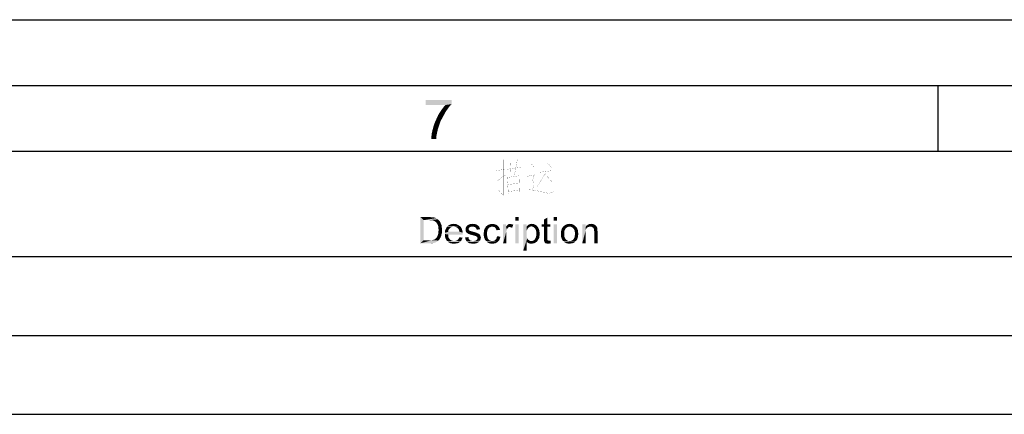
# Paper-space layout '61767N-2-A-2_1_2' of a CAD drawing. Header units: millimetres. Extents: x 0 to 594, y 1 to 420.
# Tile 82 of 83: x 444 to 519, y 390 to 420. Entities that reach past the tile are written whole.
import ezdxf

# ---------------------------------------------------------------- set-up
doc = ezdxf.new("R2010")
doc.units = ezdxf.units.MM
doc.header["$LTSCALE"] = 32.67
doc.layers.add('61767N-2-A-2_DXF_FORMAT', color=7, linetype='CONTINUOUS')

psp = doc.layouts.new('61767N-2-A-2_1_2')

# ---------------------------------------------------------------- linework, layer by layer
at = {"layer": '61767N-2-A-2_DXF_FORMAT', "color": 2, "linetype": 'Continuous'}
for p, q in [((0, 420), (594, 420)), ((20, 415), (589, 415)), ((514.125, 410.0437), (514.125, 415)), ((409.0001, 410), (584.0001, 410)), ((409.0001, 402), (584.0001, 402)), ((409.0001, 396), (584.0001, 396)), ((409.0001, 390), (584.0001, 390))]:
    psp.add_line(p, q, dxfattribs=at)
at = {"layer": '61767N-2-A-2_DXF_FORMAT', "color": 7, "linetype": 'Continuous'}
psp.add_line((25, 410), (584, 410), dxfattribs=at)
at = {"layer": '61767N-2-A-2_DXF_FORMAT', "color": 2, "linetype": 'Continuous', "const_width": 0.01}
for points in [[(481.043, 409.3549), (481.043, 406.6452), (480.7001, 407.0323)], [(481.3287, 408.629), (482.4144, 408.7742)], [(481.6144, 408.242), (481.5573, 409.3065)], [(482.1287, 409.4032), (481.9001, 408.1936)], [(483.1573, 409.0645), (483.443, 408.7258)], [(484.243, 409.2581), (484.243, 407.129)], [(484.4144, 409.1129), (484.7001, 408.7742)], [(481.2144, 408.629), (480.5287, 408.5323)], [(480.5287, 407.7097), (481.2144, 408.1936)], [(481.3287, 408.1452), (481.443, 406.7419)], [(482.3001, 408.1452), (481.3287, 408)], [(481.843, 408.0484), (481.843, 406.9839)], [(482.243, 406.6936), (482.3001, 408.1936)], [(482.8715, 408.0968), (483.443, 408.1936)], [(483.443, 408.2904), (483.2715, 407.8065), (483.3858, 407.5645), (483.3858, 407.4678), (483.2715, 407.0807)], [(484.243, 408.2904), (483.6144, 407.3226)], [(483.7287, 408.3871), (484.8144, 408.5323)], [(484.243, 408.242), (484.8144, 407.6129)], [(481.3858, 407.4678), (482.243, 407.5645)], [(481.443, 406.9355), (482.243, 407.0323)], [(482.8715, 407.0807), (483.443, 407.0323), (484.5287, 406.7903)], [(484.5287, 406.7903), (484.9287, 406.9355)]]:
    psp.add_lwpolyline(points, dxfattribs=at)
at = {"layer": '61767N-2-A-2_DXF_FORMAT', "color": 2, "linetype": 'Continuous'}
for points in [[(477.1166, 413.8913), (477.1166, 413.5802), (475.1611, 413.5135)], [(477.1166, 413.8913), (475.1611, 413.5135), (475.1611, 413.8913)], [(476.65, 413.5135), (475.1611, 413.5135), (477.1166, 413.5802)], [(476.8277, 413.2246), (476.3611, 413.158), (476.4944, 413.3357)], [(476.3611, 413.158), (476.8277, 413.2246), (476.6722, 413.0024)], [(476.9611, 413.4024), (476.4944, 413.3357), (476.65, 413.5135)], [(476.4944, 413.3357), (476.9611, 413.4024), (476.8277, 413.2246)], [(476.65, 413.5135), (477.1166, 413.5802), (476.9611, 413.4024)], [(476.2722, 412.2691), (475.8722, 412.2468), (475.9833, 412.4913)], [(476.4055, 412.5135), (475.9833, 412.4913), (476.0944, 412.7357)], [(475.9833, 412.4913), (476.4055, 412.5135), (476.2722, 412.2691)], [(476.5388, 412.758), (476.0944, 412.7357), (476.2277, 412.958)], [(476.0944, 412.7357), (476.5388, 412.758), (476.4055, 412.5135)], [(476.6722, 413.0024), (476.2277, 412.958), (476.3611, 413.158)], [(476.2277, 412.958), (476.6722, 413.0024), (476.5388, 412.758)], [(476.0944, 411.7357), (475.65, 411.5357), (475.7166, 411.7802)], [(476.0944, 411.7357), (476.05, 411.558), (475.65, 411.5357)], [(476.1833, 412.0024), (475.7166, 411.7802), (475.7833, 412.0246)], [(475.7166, 411.7802), (476.1833, 412.0024), (476.0944, 411.7357)], [(475.7833, 412.0246), (475.8722, 412.2468), (476.2722, 412.2691)], [(475.7833, 412.0246), (476.2722, 412.2691), (476.1833, 412.0024)], [(475.9611, 411.1357), (475.5833, 411.1135), (475.6055, 411.3135)], [(475.5833, 410.9357), (475.5833, 411.1135), (475.9611, 411.1357)], [(475.5833, 410.9357), (475.9611, 411.1357), (475.9611, 410.9357)], [(476.0055, 411.358), (475.6055, 411.3135), (475.65, 411.5357)], [(475.6055, 411.3135), (476.0055, 411.358), (475.9611, 411.1357)], [(475.65, 411.5357), (476.05, 411.558), (476.0055, 411.358)], [(474.7409, 405), (475.4224, 405), (475.0076, 404.763)], [(475.0076, 404.763), (474.7409, 403), (474.7409, 405)], [(475.4224, 405), (475.5409, 404.9852), (475.0076, 404.763)], [(475.6298, 404.9852), (475.7187, 404.9704), (475.0076, 404.763)], [(475.5409, 404.9852), (475.6298, 404.9852), (475.0076, 404.763)], [(482.2076, 405), (481.9557, 404.7333), (481.9557, 405)], [(481.9557, 404.7333), (482.2076, 405), (482.2076, 404.7333)], [(485.1409, 405), (484.8891, 404.7333), (484.8891, 405)], [(484.8891, 404.7333), (485.1409, 405), (485.1409, 404.7333)], [(475.0076, 404.763), (475.0076, 403.2371), (474.7409, 403)], [(475.778, 404.9704), (475.8668, 404.9408), (475.0076, 404.763)], [(475.7187, 404.9704), (475.778, 404.9704), (475.0076, 404.763)], [(475.8668, 404.9408), (475.9409, 404.9111), (475.0076, 404.763)], [(475.9409, 404.9111), (476.015, 404.8667), (475.0076, 404.763)], [(476.015, 404.8667), (476.0743, 404.8222), (475.0076, 404.763)], [(475.4224, 404.763), (475.0076, 404.763), (476.0743, 404.8222)], [(475.5409, 404.7482), (475.4224, 404.763), (476.0743, 404.8222)], [(475.6298, 404.7482), (475.5409, 404.7482), (476.0743, 404.8222)], [(475.6298, 404.7482), (476.0743, 404.8222), (476.1483, 404.7482)], [(476.1483, 404.7482), (475.7039, 404.7333), (475.6298, 404.7482)], [(475.7631, 404.7185), (475.7039, 404.7333), (476.1483, 404.7482)], [(475.8372, 404.6741), (475.7631, 404.7185), (476.1483, 404.7482)], [(475.8372, 404.6741), (476.1483, 404.7482), (476.2224, 404.6741)], [(476.2224, 404.6741), (475.9113, 404.6296), (475.8372, 404.6741)], [(475.9113, 404.6296), (476.2224, 404.6741), (476.2668, 404.5852)], [(476.2668, 404.5852), (475.9705, 404.5704), (475.9113, 404.6296)], [(476.015, 404.4963), (475.9705, 404.5704), (476.2668, 404.5852)], [(476.015, 404.4963), (476.2668, 404.5852), (476.3113, 404.4815)], [(476.3113, 404.4815), (476.0743, 404.3926), (476.015, 404.4963)], [(476.0743, 404.3926), (476.3113, 404.4815), (476.3557, 404.3778)], [(476.3557, 404.3778), (476.1039, 404.2889), (476.0743, 404.3926)], [(476.1039, 404.2889), (476.3557, 404.3778), (476.3705, 404.2593)], [(476.3705, 404.2593), (476.1187, 404.1556), (476.1039, 404.2889)], [(476.1187, 404.1556), (476.3705, 404.2593), (476.3854, 404.1408)], [(477.2891, 404.2741), (477.2002, 404.2593), (476.7409, 404.2148)], [(477.2891, 404.2741), (476.7409, 404.2148), (476.7854, 404.2741)], [(477.2002, 404.2593), (477.1261, 404.2445), (476.7409, 404.2148)], [(476.7409, 404.2148), (477.1261, 404.2445), (477.052, 404.2)], [(477.7335, 404.3185), (476.7854, 404.2741), (476.8446, 404.3185)], [(477.2891, 404.2741), (476.7854, 404.2741), (477.7335, 404.3185)], [(477.6743, 404.363), (476.8446, 404.3185), (476.8891, 404.363)], [(476.8446, 404.3185), (477.6743, 404.363), (477.7335, 404.3185)], [(477.615, 404.3926), (476.8891, 404.363), (476.9483, 404.3926)], [(476.8891, 404.363), (477.615, 404.3926), (477.6743, 404.363)], [(477.5557, 404.4222), (476.9483, 404.3926), (477.0076, 404.4222)], [(476.9483, 404.3926), (477.5557, 404.4222), (477.615, 404.3926)], [(477.4965, 404.4519), (477.0076, 404.4222), (477.0817, 404.4519)], [(477.0076, 404.4222), (477.4965, 404.4519), (477.5557, 404.4222)], [(477.3631, 404.4667), (477.4372, 404.4667), (477.0817, 404.4519)], [(477.215, 404.4667), (477.3631, 404.4667), (477.0817, 404.4519)], [(477.215, 404.4667), (477.0817, 404.4519), (477.1409, 404.4667)], [(477.0817, 404.4519), (477.4372, 404.4667), (477.4965, 404.4519)], [(477.215, 404.4667), (477.2891, 404.4815), (477.3631, 404.4667)], [(477.2891, 404.2741), (477.7335, 404.3185), (477.778, 404.2741)], [(477.778, 404.2741), (477.378, 404.2593), (477.2891, 404.2741)], [(477.4668, 404.2296), (477.378, 404.2593), (477.778, 404.2741)], [(477.4668, 404.2296), (477.778, 404.2741), (477.8224, 404.2296)], [(478.7261, 404.2741), (478.2224, 404.2296), (478.2668, 404.3185)], [(478.7261, 404.2741), (478.578, 404.2593), (478.2224, 404.2296)], [(478.2224, 404.2296), (478.578, 404.2593), (478.5335, 404.2296)], [(479.1113, 404.363), (478.2668, 404.3185), (478.3409, 404.3778)], [(479.1113, 404.363), (479.1557, 404.3333), (478.2668, 404.3185)], [(478.2668, 404.3185), (479.1557, 404.3333), (479.2002, 404.2889)], [(478.2668, 404.3185), (479.2002, 404.2889), (478.7261, 404.2741)], [(479.0668, 404.3926), (478.3409, 404.3778), (478.4002, 404.4074)], [(478.3409, 404.3778), (479.0668, 404.3926), (479.1113, 404.363)], [(478.9335, 404.4519), (479.0076, 404.4222), (478.4002, 404.4074)], [(478.9335, 404.4519), (478.4002, 404.4074), (478.4891, 404.4519)], [(478.4002, 404.4074), (479.0076, 404.4222), (479.0668, 404.3926)], [(478.7854, 404.4667), (478.8594, 404.4667), (478.4891, 404.4519)], [(478.7854, 404.4667), (478.4891, 404.4519), (478.5928, 404.4667)], [(478.4891, 404.4519), (478.8594, 404.4667), (478.9335, 404.4519)], [(478.578, 404.2593), (478.7261, 404.2741), (478.652, 404.2593)], [(478.5928, 404.4667), (478.7113, 404.4815), (478.7854, 404.4667)], [(478.7854, 404.2593), (478.7261, 404.2741), (479.2002, 404.2889)], [(478.8446, 404.2445), (478.7854, 404.2593), (479.2002, 404.2889)], [(478.8446, 404.2445), (479.2002, 404.2889), (479.2298, 404.2445)], [(479.2298, 404.2445), (478.9039, 404.2296), (478.8446, 404.2445)], [(478.9335, 404.2), (478.9039, 404.2296), (479.2298, 404.2445)], [(478.9335, 404.2), (479.2298, 404.2445), (479.2446, 404.1852)], [(480.2224, 404.2741), (480.1335, 404.2593), (479.6891, 404.2)], [(480.2224, 404.2741), (479.6891, 404.2), (479.7335, 404.2741)], [(480.1335, 404.2593), (480.0594, 404.2296), (479.6891, 404.2)], [(480.6668, 404.2889), (479.7335, 404.2741), (479.8076, 404.3333)], [(480.2224, 404.2741), (479.7335, 404.2741), (480.6668, 404.2889)], [(480.6076, 404.3482), (479.8076, 404.3333), (479.8817, 404.3926)], [(479.8076, 404.3333), (480.6076, 404.3482), (480.6668, 404.2889)], [(480.5187, 404.4074), (479.8817, 404.3926), (479.9557, 404.4222)], [(479.8817, 404.3926), (480.5187, 404.4074), (480.6076, 404.3482)], [(480.4298, 404.4371), (479.9557, 404.4222), (480.0446, 404.4519)], [(479.9557, 404.4222), (480.4298, 404.4371), (480.5187, 404.4074)], [(480.3261, 404.4667), (480.0446, 404.4519), (480.1335, 404.4667)], [(480.0446, 404.4519), (480.3261, 404.4667), (480.4298, 404.4371)], [(480.1335, 404.4667), (480.2224, 404.4815), (480.3261, 404.4667)], [(480.2817, 404.2593), (480.2224, 404.2741), (480.6668, 404.2889)], [(480.3261, 404.2445), (480.2817, 404.2593), (480.6668, 404.2889)], [(480.3854, 404.2296), (480.3261, 404.2445), (480.6668, 404.2889)], [(480.3854, 404.2296), (480.6668, 404.2889), (480.7261, 404.2148)], [(481.2594, 404.4519), (481.2594, 404.2445), (481.0372, 403)], [(481.2594, 404.4519), (481.0372, 403), (481.0372, 404.4519)], [(481.2594, 404.2445), (481.3187, 404.0519), (481.0372, 403)], [(481.2594, 404.2445), (481.2891, 404.3037), (481.8076, 404.4074)], [(481.5409, 404.2445), (481.2594, 404.2445), (481.8076, 404.4074)], [(481.2594, 404.2445), (481.5409, 404.2445), (481.4668, 404.2296)], [(481.2594, 404.2445), (481.4668, 404.2296), (481.4076, 404.1852)], [(481.2594, 404.2445), (481.4076, 404.1852), (481.3631, 404.1259)], [(481.2594, 404.2445), (481.3631, 404.1259), (481.3187, 404.0519)], [(481.2891, 404.3037), (481.3335, 404.363), (481.8076, 404.4074)], [(481.3335, 404.363), (481.3631, 404.3926), (481.8076, 404.4074)], [(481.8076, 404.4074), (481.3631, 404.3926), (481.4076, 404.4222)], [(481.615, 404.4667), (481.6743, 404.4519), (481.4076, 404.4222)], [(481.615, 404.4667), (481.4076, 404.4222), (481.4817, 404.4667)], [(481.6743, 404.4519), (481.7335, 404.4371), (481.4076, 404.4222)], [(481.4076, 404.4222), (481.7335, 404.4371), (481.8076, 404.4074)], [(481.4817, 404.4667), (481.5557, 404.4815), (481.615, 404.4667)], [(481.5854, 404.2296), (481.5409, 404.2445), (481.8076, 404.4074)], [(481.6298, 404.2148), (481.5854, 404.2296), (481.8076, 404.4074)], [(481.6743, 404.2), (481.6298, 404.2148), (481.8076, 404.4074)], [(481.6743, 404.2), (481.8076, 404.4074), (481.7187, 404.1704)], [(482.2076, 404.4519), (481.9557, 403), (481.9557, 404.4519)], [(481.9557, 403), (482.2076, 404.4519), (482.2076, 403)], [(482.815, 404.4519), (482.815, 404.2593), (482.5631, 402.4519)], [(482.815, 404.4519), (482.5631, 402.4519), (482.5631, 404.4519)], [(482.815, 404.2593), (482.8298, 403.963), (482.5631, 402.4519)], [(483.1854, 404.2889), (482.815, 404.2593), (482.8446, 404.3037)], [(483.1854, 404.2889), (483.1113, 404.2741), (482.815, 404.2593)], [(482.815, 404.2593), (483.1113, 404.2741), (483.052, 404.2445)], [(482.815, 404.2593), (483.052, 404.2445), (482.978, 404.2)], [(482.815, 404.2593), (482.978, 404.2), (482.9187, 404.1408)], [(482.815, 404.2593), (482.9187, 404.1408), (482.8298, 403.963)], [(483.6002, 404.3333), (482.8446, 404.3037), (482.8891, 404.3482)], [(483.1854, 404.2889), (482.8446, 404.3037), (483.6002, 404.3333)], [(483.5409, 404.3778), (482.8891, 404.3482), (482.9335, 404.3926)], [(482.8891, 404.3482), (483.5409, 404.3778), (483.6002, 404.3333)], [(483.4668, 404.4222), (482.9335, 404.3926), (482.978, 404.4222)], [(482.9335, 404.3926), (483.4668, 404.4222), (483.5409, 404.3778)], [(482.978, 404.4222), (483.0372, 404.4371), (483.3928, 404.4519)], [(482.978, 404.4222), (483.3928, 404.4519), (483.4668, 404.4222)], [(483.3039, 404.4667), (483.3928, 404.4519), (483.0372, 404.4371)], [(483.1557, 404.4667), (483.3039, 404.4667), (483.0372, 404.4371)], [(483.1557, 404.4667), (483.0372, 404.4371), (483.0965, 404.4667)], [(483.1557, 404.4667), (483.215, 404.4815), (483.3039, 404.4667)], [(483.2594, 404.2741), (483.1854, 404.2889), (483.6002, 404.3333)], [(483.2594, 404.2741), (483.6002, 404.3333), (483.6594, 404.2593)], [(483.6594, 404.2593), (483.3335, 404.2445), (483.2594, 404.2741)], [(483.3928, 404.2), (483.3335, 404.2445), (483.6594, 404.2593)], [(483.3928, 404.2), (483.6594, 404.2593), (483.7039, 404.1852)], [(484.4002, 404.4519), (484.6372, 404.4519), (483.9705, 404.2593)], [(484.1483, 404.4519), (484.4002, 404.4519), (483.9705, 404.2593)], [(484.1483, 404.4519), (483.9705, 404.2593), (483.9705, 404.4519)], [(484.1483, 404.2593), (483.9705, 404.2593), (484.6372, 404.4519)], [(484.1483, 404.4519), (484.1483, 404.8074), (484.4002, 404.9556)], [(484.1483, 404.4519), (484.4002, 404.9556), (484.4002, 404.4519)], [(484.4002, 404.2593), (484.1483, 404.2593), (484.6372, 404.4519)], [(484.4002, 404.2593), (484.1483, 403.4148), (484.1483, 404.2593)], [(484.1483, 403.4148), (484.4002, 404.2593), (484.4002, 403.4)], [(484.4002, 404.2593), (484.6372, 404.4519), (484.6372, 404.2593)], [(485.1409, 404.4519), (484.8891, 403), (484.8891, 404.4519)], [(484.8891, 403), (485.1409, 404.4519), (485.1409, 403)], [(486.0002, 404.2593), (485.9261, 404.2296), (485.5557, 404.2)], [(486.0002, 404.2593), (485.5557, 404.2), (485.6002, 404.2593)], [(486.5187, 404.3185), (486.0891, 404.2741), (485.6002, 404.2593)], [(486.5187, 404.3185), (485.6002, 404.2593), (485.6446, 404.3185)], [(485.6002, 404.2593), (486.0891, 404.2741), (486.0002, 404.2593)], [(486.4594, 404.363), (485.6446, 404.3185), (485.7483, 404.3778)], [(485.6446, 404.3185), (486.4594, 404.363), (486.5187, 404.3185)], [(486.3557, 404.4222), (485.7483, 404.3778), (485.852, 404.4371)], [(486.3557, 404.4222), (486.415, 404.3926), (485.7483, 404.3778)], [(485.7483, 404.3778), (486.415, 404.3926), (486.4594, 404.363)], [(486.2224, 404.4667), (486.2965, 404.4519), (485.852, 404.4371)], [(486.1631, 404.4667), (486.2224, 404.4667), (485.852, 404.4371)], [(486.1631, 404.4667), (485.852, 404.4371), (485.9705, 404.4667)], [(485.852, 404.4371), (486.2965, 404.4519), (486.3557, 404.4222)], [(485.9705, 404.4667), (486.0891, 404.4815), (486.1631, 404.4667)], [(486.0891, 404.2741), (486.5187, 404.3185), (486.5631, 404.2741)], [(486.5631, 404.2741), (486.178, 404.2593), (486.0891, 404.2741)], [(486.252, 404.2296), (486.178, 404.2593), (486.5631, 404.2741)], [(486.252, 404.2296), (486.5631, 404.2741), (486.6076, 404.2296)], [(487.3039, 404.4519), (487.3039, 404.2445), (487.052, 403)], [(487.3039, 404.4519), (487.052, 403), (487.052, 404.4519)], [(487.3039, 404.2445), (487.3187, 404.0222), (487.052, 403)], [(487.6743, 404.2741), (487.3039, 404.2445), (487.3335, 404.2889)], [(487.6743, 404.2741), (487.6002, 404.2593), (487.3039, 404.2445)], [(487.3039, 404.2445), (487.6002, 404.2593), (487.5261, 404.2445)], [(487.3039, 404.2445), (487.5261, 404.2445), (487.4668, 404.2148)], [(487.3039, 404.2445), (487.4668, 404.2148), (487.4076, 404.1704)], [(487.3039, 404.2445), (487.4076, 404.1704), (487.3631, 404.1111)], [(487.3039, 404.2445), (487.3631, 404.1111), (487.3187, 404.0222)], [(488.1039, 404.3333), (487.3335, 404.2889), (487.378, 404.3482)], [(488.1039, 404.3333), (488.1335, 404.3037), (487.3335, 404.2889)], [(487.6743, 404.2741), (487.3335, 404.2889), (488.1335, 404.3037)], [(488.0594, 404.3778), (487.378, 404.3482), (487.4372, 404.3778)], [(487.378, 404.3482), (488.0594, 404.3778), (488.1039, 404.3333)], [(487.9705, 404.4222), (488.015, 404.4074), (487.4372, 404.3778)], [(487.9705, 404.4222), (487.4372, 404.3778), (487.4817, 404.4222)], [(487.4372, 404.3778), (488.015, 404.4074), (488.0594, 404.3778)], [(487.4817, 404.4222), (487.5409, 404.4371), (487.8668, 404.4667)], [(487.4817, 404.4222), (487.8668, 404.4667), (487.9705, 404.4222)], [(487.6743, 404.4667), (487.8668, 404.4667), (487.5409, 404.4371)], [(487.6743, 404.4667), (487.5409, 404.4371), (487.6002, 404.4667)], [(487.6743, 404.4667), (487.7335, 404.4815), (487.8668, 404.4667)], [(487.7631, 404.2593), (487.6743, 404.2741), (488.1335, 404.3037)], [(487.8372, 404.2148), (487.7631, 404.2593), (488.1335, 404.3037)], [(487.8372, 404.2148), (488.1335, 404.3037), (488.178, 404.2148)], [(476.3113, 403.5185), (476.015, 403.4741), (476.0446, 403.5482)], [(476.015, 403.4741), (476.3113, 403.5185), (476.2817, 403.4445)], [(476.3409, 403.5926), (476.0446, 403.5482), (476.0743, 403.6222)], [(476.0446, 403.5482), (476.3409, 403.5926), (476.3113, 403.5185)], [(476.3557, 403.6963), (476.0743, 403.6222), (476.1039, 403.7111)], [(476.0743, 403.6222), (476.3557, 403.6963), (476.3409, 403.5926)], [(476.3854, 403.7852), (476.1039, 403.7111), (476.1187, 403.8)], [(476.1039, 403.7111), (476.3854, 403.7852), (476.3557, 403.6963)], [(476.3854, 404.1408), (476.1335, 404.0074), (476.1187, 404.1556)], [(476.4002, 404.0074), (476.1187, 403.9037), (476.1335, 404.0074)], [(476.1187, 403.9037), (476.4002, 404.0074), (476.3854, 403.8889)], [(476.3854, 403.8889), (476.1187, 403.8), (476.1187, 403.9037)], [(476.1187, 403.8), (476.3854, 403.8889), (476.3854, 403.7852)], [(476.1335, 404.0074), (476.3854, 404.1408), (476.4002, 404.0074)], [(476.8594, 403.9482), (476.6076, 403.8741), (476.6224, 403.963)], [(476.6076, 403.8741), (476.8594, 403.9482), (476.8594, 403.8741)], [(477.7187, 403.8741), (477.9557, 403.8148), (476.6076, 403.8)], [(476.8594, 403.8741), (477.7187, 403.8741), (476.6076, 403.8)], [(476.8594, 403.8741), (476.6076, 403.8), (476.6076, 403.8741)], [(476.6076, 403.8), (477.9557, 403.8148), (477.9705, 403.7259)], [(477.9705, 403.7259), (476.6076, 403.7111), (476.6076, 403.8)], [(476.6076, 403.7111), (477.9705, 403.7259), (477.9557, 403.6963)], [(476.6076, 403.7111), (477.9557, 403.6963), (476.8594, 403.6667)], [(476.8594, 403.6667), (476.6076, 403.6222), (476.6076, 403.7111)], [(476.6076, 403.6222), (476.8594, 403.6667), (476.8594, 403.5482)], [(476.8594, 403.5482), (476.6076, 403.5333), (476.6076, 403.6222)], [(476.6224, 403.4593), (476.6076, 403.5333), (476.8594, 403.5482)], [(476.8891, 404.0371), (476.6224, 403.963), (476.652, 404.0371)], [(476.6224, 403.963), (476.8891, 404.0371), (476.8594, 403.9482)], [(476.6224, 403.4593), (476.8594, 403.5482), (476.8891, 403.4445)], [(476.9335, 404.0963), (476.652, 404.0371), (476.6817, 404.0963)], [(476.652, 404.0371), (476.9335, 404.0963), (476.8891, 404.0371)], [(476.9928, 404.1556), (476.6817, 404.0963), (476.7113, 404.1556)], [(476.6817, 404.0963), (476.9928, 404.1556), (476.9335, 404.0963)], [(477.052, 404.2), (476.7113, 404.1556), (476.7409, 404.2148)], [(476.7113, 404.1556), (477.052, 404.2), (476.9928, 404.1556)], [(476.8594, 403.6667), (477.9557, 403.6963), (477.9557, 403.6667)], [(477.8224, 404.2296), (477.5409, 404.1852), (477.4668, 404.2296)], [(477.5409, 404.1852), (477.8224, 404.2296), (477.852, 404.1704)], [(477.852, 404.1704), (477.615, 404.1259), (477.5409, 404.1852)], [(477.615, 404.1259), (477.852, 404.1704), (477.8965, 404.1111)], [(477.8965, 404.1111), (477.6446, 404.0815), (477.615, 404.1259)], [(477.6446, 404.0815), (477.8965, 404.1111), (477.9113, 404.0371)], [(477.9113, 404.0371), (477.6743, 404.0222), (477.6446, 404.0815)], [(477.6743, 404.0222), (477.9113, 404.0371), (477.9409, 403.963)], [(477.9409, 403.963), (477.7039, 403.9482), (477.6743, 404.0222)], [(477.7039, 403.9482), (477.9409, 403.963), (477.9557, 403.8889)], [(477.9557, 403.8889), (477.7187, 403.8741), (477.7039, 403.9482)], [(477.7187, 403.8741), (477.9557, 403.8889), (477.9557, 403.8148)], [(478.5335, 404.2296), (478.4891, 404.2148), (478.178, 404.1556)], [(478.5335, 404.2296), (478.178, 404.1556), (478.2224, 404.2296)], [(478.4891, 404.2148), (478.4594, 404.1852), (478.178, 404.1556)], [(478.178, 404.1556), (478.4594, 404.1852), (478.4446, 404.1556)], [(478.4446, 404.1556), (478.4298, 404.1259), (478.178, 404.0519)], [(478.4446, 404.1556), (478.178, 404.0519), (478.178, 404.1556)], [(478.4298, 404.1259), (478.4298, 404.0815), (478.178, 404.0519)], [(478.178, 404.0519), (478.4298, 404.0815), (478.4298, 404.0371)], [(478.4298, 404.0371), (478.178, 404.0074), (478.178, 404.0519)], [(478.178, 404.0074), (478.4298, 404.0371), (478.4446, 404.0074)], [(478.4446, 404.0074), (478.4891, 403.963), (478.178, 403.9482)], [(478.4446, 404.0074), (478.178, 403.9482), (478.178, 404.0074)], [(478.178, 403.9482), (478.4891, 403.963), (478.5483, 403.9333)], [(478.5483, 403.9333), (478.2076, 403.9037), (478.178, 403.9482)], [(478.5631, 403.9333), (478.6076, 403.9185), (478.2076, 403.9037)], [(478.5483, 403.9333), (478.5631, 403.9333), (478.2076, 403.9037)], [(478.2076, 403.9037), (478.6076, 403.9185), (478.6668, 403.9037)], [(478.6668, 403.9037), (478.2224, 403.8593), (478.2076, 403.9037)], [(478.6668, 403.9037), (478.7557, 403.8741), (478.2224, 403.8593)], [(478.2224, 403.8593), (478.7557, 403.8741), (478.8743, 403.8445)], [(478.8743, 403.8445), (478.252, 403.8148), (478.2224, 403.8593)], [(478.252, 403.8148), (478.8743, 403.8445), (478.9631, 403.8148)], [(478.9631, 403.8148), (478.2965, 403.7852), (478.252, 403.8148)], [(478.2965, 403.7852), (478.9631, 403.8148), (479.052, 403.7852)], [(479.052, 403.7852), (478.3409, 403.7556), (478.2965, 403.7852)], [(478.3409, 403.7556), (479.052, 403.7852), (479.1113, 403.7556)], [(479.1113, 403.7556), (478.3854, 403.7259), (478.3409, 403.7556)], [(479.1113, 403.7556), (479.1557, 403.7408), (478.3854, 403.7259)], [(478.3854, 403.7259), (479.1557, 403.7408), (479.2002, 403.7111)], [(479.2002, 403.7111), (478.4594, 403.6963), (478.3854, 403.7259)], [(478.5335, 403.6667), (478.4594, 403.6963), (479.2002, 403.7111)], [(478.5335, 403.6667), (479.2002, 403.7111), (479.2446, 403.6667)], [(479.2446, 403.6667), (478.6372, 403.6371), (478.5335, 403.6667)], [(478.6372, 403.6371), (479.2446, 403.6667), (479.2743, 403.6371)], [(479.2743, 403.6371), (478.7557, 403.6074), (478.6372, 403.6371)], [(478.7557, 403.6074), (479.2743, 403.6371), (479.3039, 403.5926)], [(479.3039, 403.5926), (478.8446, 403.5778), (478.7557, 403.6074)], [(478.9187, 403.563), (478.8446, 403.5778), (479.3039, 403.5926)], [(478.978, 403.5482), (478.9187, 403.563), (479.3039, 403.5926)], [(479.2446, 404.1852), (478.978, 404.1704), (478.9335, 404.2)], [(478.9928, 404.1259), (478.978, 404.1704), (479.2446, 404.1852)], [(478.978, 403.5482), (479.3039, 403.5926), (479.3187, 403.5333)], [(479.3187, 403.5333), (479.0076, 403.5185), (478.978, 403.5482)], [(478.9928, 404.1259), (479.2446, 404.1852), (479.2743, 404.1259)], [(479.2743, 404.1259), (479.0224, 404.0815), (478.9928, 404.1259)], [(479.0372, 403.5037), (479.0076, 403.5185), (479.3187, 403.5333)], [(479.0224, 404.0815), (479.2743, 404.1259), (479.2891, 404.0667)], [(479.2891, 404.0667), (479.0372, 404.0371), (479.0224, 404.0815)], [(479.0372, 403.5037), (479.3187, 403.5333), (479.3335, 403.4889)], [(479.3335, 403.4889), (479.0668, 403.4741), (479.0372, 403.5037)], [(479.0817, 403.4296), (479.0668, 403.4741), (479.3335, 403.4889)], [(479.0817, 403.4296), (479.3335, 403.4889), (479.3483, 403.4148)], [(479.8224, 403.8593), (479.5705, 403.8296), (479.5854, 403.9333)], [(479.5705, 403.8296), (479.8224, 403.8593), (479.8224, 403.7259)], [(479.8224, 403.7259), (479.5705, 403.7111), (479.5705, 403.8296)], [(479.5705, 403.6222), (479.5705, 403.7111), (479.8224, 403.7259)], [(479.5705, 403.6222), (479.8224, 403.7259), (479.8224, 403.5926)], [(479.8224, 403.5926), (479.5705, 403.5482), (479.5705, 403.6222)], [(479.5705, 403.5482), (479.8224, 403.5926), (479.8372, 403.4741)], [(479.8372, 403.4741), (479.5854, 403.4593), (479.5705, 403.5482)], [(479.8372, 403.963), (479.5854, 403.9333), (479.6002, 404.0371)], [(479.5854, 403.9333), (479.8372, 403.963), (479.8224, 403.8593)], [(479.8817, 404.0667), (479.6002, 404.0371), (479.6446, 404.1259)], [(479.6002, 404.0371), (479.8817, 404.0667), (479.8372, 403.963)], [(479.9854, 404.2), (479.9261, 404.1408), (479.6446, 404.1259)], [(479.9854, 404.2), (479.6446, 404.1259), (479.6891, 404.2)], [(479.6446, 404.1259), (479.9261, 404.1408), (479.8817, 404.0667)], [(479.6891, 404.2), (480.0594, 404.2296), (479.9854, 404.2)], [(480.7261, 404.2148), (480.4298, 404.2), (480.3854, 404.2296)], [(480.4594, 404.1556), (480.4298, 404.2), (480.7261, 404.2148)], [(480.4594, 404.1556), (480.7261, 404.2148), (480.7705, 404.1259)], [(480.7705, 404.1259), (480.4891, 404.1111), (480.4594, 404.1556)], [(480.5187, 404.0519), (480.4891, 404.1111), (480.7705, 404.1259)], [(480.5187, 404.0519), (480.7705, 404.1259), (480.8002, 404.0222)], [(480.8002, 404.0222), (480.5483, 403.9926), (480.5187, 404.0519)], [(480.8298, 403.5037), (480.5483, 403.4445), (480.578, 403.5333)], [(480.5483, 403.4445), (480.8298, 403.5037), (480.8002, 403.3852)], [(481.3187, 404.0519), (481.2891, 403.9185), (481.0372, 403)], [(481.2891, 403.9185), (481.2891, 403.7556), (481.0372, 403)], [(481.0372, 403), (481.2891, 403.7556), (481.2891, 403)], [(482.8298, 403.963), (482.815, 403.8445), (482.5631, 402.4519)], [(482.815, 403.8445), (482.815, 403.7111), (482.5631, 402.4519)], [(482.815, 403.7111), (482.815, 403.5778), (482.5631, 402.4519)], [(482.815, 403.5778), (482.8298, 403.4741), (482.5631, 402.4519)], [(482.9187, 404.1408), (482.8743, 404.0519), (482.8298, 403.963)], [(483.7039, 404.1852), (483.452, 404.1408), (483.3928, 404.2)], [(483.452, 404.1408), (483.7039, 404.1852), (483.7483, 404.1111)], [(483.7483, 404.1111), (483.4965, 404.0667), (483.452, 404.1408)], [(483.4965, 404.0667), (483.7483, 404.1111), (483.778, 404.0222)], [(483.778, 404.0222), (483.5409, 403.9778), (483.4965, 404.0667)], [(483.778, 403.4148), (483.4965, 403.3852), (483.5409, 403.4889)], [(483.5409, 403.9778), (483.778, 404.0222), (483.7928, 403.9333)], [(483.7928, 403.9333), (483.5557, 403.8593), (483.5409, 403.9778)], [(483.7928, 403.5185), (483.5409, 403.4889), (483.5557, 403.5926)], [(483.5409, 403.4889), (483.7928, 403.5185), (483.778, 403.4148)], [(483.5557, 403.8593), (483.7928, 403.9333), (483.8076, 403.8296)], [(483.8076, 403.8296), (483.5705, 403.7408), (483.5557, 403.8593)], [(483.8224, 403.7259), (483.5557, 403.5926), (483.5705, 403.7408)], [(483.8224, 403.7259), (483.8076, 403.6222), (483.5557, 403.5926)], [(483.5557, 403.5926), (483.8076, 403.6222), (483.7928, 403.5185)], [(483.5705, 403.7408), (483.8076, 403.8296), (483.8224, 403.7259)], [(485.7039, 403.963), (485.4372, 403.9037), (485.4668, 403.9926)], [(485.4372, 403.9037), (485.7039, 403.963), (485.6891, 403.8445)], [(485.6891, 403.8445), (485.4372, 403.8148), (485.4372, 403.9037)], [(485.4372, 403.7259), (485.4372, 403.8148), (485.6891, 403.8445)], [(485.4372, 403.7259), (485.6891, 403.8445), (485.6891, 403.7259)], [(485.6891, 403.7259), (485.4372, 403.6371), (485.4372, 403.7259)], [(485.4372, 403.6371), (485.6891, 403.7259), (485.6891, 403.5926)], [(485.6891, 403.5926), (485.4372, 403.5482), (485.4372, 403.6371)], [(485.452, 403.4741), (485.4372, 403.5482), (485.6891, 403.5926)], [(485.452, 403.4741), (485.6891, 403.5926), (485.7039, 403.4741)], [(485.7483, 404.0519), (485.4668, 403.9926), (485.4817, 404.0667)], [(485.4668, 403.9926), (485.7483, 404.0519), (485.7039, 403.963)], [(485.7928, 404.1259), (485.4817, 404.0667), (485.5113, 404.1408)], [(485.4817, 404.0667), (485.7928, 404.1259), (485.7483, 404.0519)], [(485.8668, 404.1852), (485.5113, 404.1408), (485.5557, 404.2)], [(485.5113, 404.1408), (485.8668, 404.1852), (485.7928, 404.1259)], [(485.5557, 404.2), (485.9261, 404.2296), (485.8668, 404.1852)], [(486.6076, 404.2296), (486.3113, 404.1852), (486.252, 404.2296)], [(486.3113, 404.1852), (486.6076, 404.2296), (486.652, 404.1704)], [(486.652, 404.1704), (486.3854, 404.1259), (486.3113, 404.1852)], [(486.3854, 404.1259), (486.652, 404.1704), (486.6817, 404.1111)], [(486.6817, 404.1111), (486.4298, 404.0519), (486.3854, 404.1259)], [(486.4298, 404.0519), (486.6817, 404.1111), (486.6965, 404.0519)], [(486.6965, 404.0519), (486.4743, 403.963), (486.4298, 404.0519)], [(486.7261, 403.4889), (486.4298, 403.3852), (486.4743, 403.4889)], [(486.4298, 403.3852), (486.7261, 403.4889), (486.6965, 403.3852)], [(486.6965, 404.0519), (486.7261, 403.9778), (486.4743, 403.963)], [(486.4743, 403.963), (486.7261, 403.9778), (486.7409, 403.9037)], [(486.7409, 403.9037), (486.4891, 403.8593), (486.4743, 403.963)], [(486.4743, 403.4889), (486.4891, 403.5926), (486.7409, 403.6074)], [(486.4743, 403.4889), (486.7409, 403.6074), (486.7261, 403.4889)], [(486.4891, 403.8593), (486.7409, 403.9037), (486.7409, 403.8296)], [(486.7409, 403.8296), (486.5039, 403.7259), (486.4891, 403.8593)], [(486.7409, 403.6074), (486.4891, 403.5926), (486.5039, 403.7259)], [(486.7409, 403.8296), (486.7557, 403.7408), (486.5039, 403.7259)], [(486.5039, 403.7259), (486.7557, 403.7408), (486.7409, 403.6074)], [(487.3187, 404.0222), (487.3039, 403.9185), (487.052, 403)], [(487.3039, 403.9185), (487.3039, 403.7852), (487.052, 403)], [(487.052, 403), (487.3039, 403.7852), (487.3039, 403)], [(488.178, 404.2148), (487.8965, 404.1704), (487.8372, 404.2148)], [(487.8965, 404.1704), (488.178, 404.2148), (488.2076, 404.1259)], [(488.2076, 404.1259), (487.9409, 404.0963), (487.8965, 404.1704)], [(487.9409, 404.0963), (488.2076, 404.1259), (488.2076, 404.0815)], [(488.2076, 404.0815), (487.9409, 404.0667), (487.9409, 404.0963)], [(487.9409, 404.0667), (488.2076, 404.0815), (488.2076, 404.0222)], [(488.2076, 404.0222), (487.9557, 404.0074), (487.9409, 404.0667)], [(487.9557, 404.0074), (488.2076, 404.0222), (488.2076, 403.963)], [(488.2076, 403.963), (487.9557, 403.9482), (487.9557, 404.0074)], [(487.9557, 403.9482), (488.2076, 403.963), (488.2224, 403.8889)], [(488.2224, 403.8889), (487.9705, 403.8741), (487.9557, 403.9482)], [(487.9705, 403), (487.9705, 403.8741), (488.2224, 403.8889)], [(487.9705, 403), (488.2224, 403.8889), (488.2224, 403)], [(475.615, 403.2371), (476.1187, 403.2074), (474.7409, 403)], [(475.5261, 403.2371), (475.615, 403.2371), (474.7409, 403)], [(475.4372, 403.2371), (475.5261, 403.2371), (474.7409, 403)], [(475.0076, 403.2371), (475.4372, 403.2371), (474.7409, 403)], [(476.1187, 403.2074), (476.015, 403.1333), (474.7409, 403)], [(476.015, 403.1333), (475.9113, 403.0741), (474.7409, 403)], [(475.9113, 403.0741), (475.778, 403.0296), (474.7409, 403)], [(475.452, 403), (474.7409, 403), (475.778, 403.0296)], [(475.452, 403), (475.778, 403.0296), (475.6298, 403)], [(475.615, 403.2371), (475.6891, 403.2519), (476.2076, 403.3111)], [(475.615, 403.2371), (476.2076, 403.3111), (476.1187, 403.2074)], [(475.6891, 403.2519), (475.7483, 403.2667), (476.2076, 403.3111)], [(475.7483, 403.2667), (475.7928, 403.2815), (476.2076, 403.3111)], [(476.2076, 403.3111), (475.7928, 403.2815), (475.852, 403.3111)], [(475.852, 403.3111), (475.8817, 403.3408), (476.2372, 403.3704)], [(475.852, 403.3111), (476.2372, 403.3704), (476.2076, 403.3111)], [(476.2372, 403.3704), (475.8817, 403.3408), (475.9261, 403.3704)], [(475.9261, 403.3704), (475.9705, 403.4148), (476.2817, 403.4445)], [(475.9261, 403.3704), (476.2817, 403.4445), (476.2372, 403.3704)], [(476.2817, 403.4445), (475.9705, 403.4148), (476.015, 403.4741)], [(476.8891, 403.4445), (476.652, 403.4), (476.6224, 403.4593)], [(476.652, 403.4), (476.8891, 403.4445), (476.9335, 403.3704)], [(476.9335, 403.3704), (476.6817, 403.3259), (476.652, 403.4)], [(476.6817, 403.3259), (476.9335, 403.3704), (476.9928, 403.2963)], [(476.9928, 403.2963), (476.7113, 403.2667), (476.6817, 403.3259)], [(476.7113, 403.2667), (476.9928, 403.2963), (477.0668, 403.2371)], [(477.0668, 403.2371), (476.7409, 403.2074), (476.7113, 403.2667)], [(476.7409, 403.2074), (477.0668, 403.2371), (477.1409, 403.2074)], [(477.1409, 403.2074), (476.7854, 403.163), (476.7409, 403.2074)], [(477.1409, 403.2074), (477.215, 403.1778), (476.7854, 403.163)], [(477.3039, 403.1778), (477.378, 403.1778), (476.7854, 403.163)], [(477.215, 403.1778), (477.3039, 403.1778), (476.7854, 403.163)], [(477.8076, 403.1482), (476.7854, 403.163), (477.378, 403.1778)], [(477.8076, 403.1482), (476.8446, 403.1185), (476.7854, 403.163)], [(476.8446, 403.1185), (477.8076, 403.1482), (477.7335, 403.0889)], [(477.7335, 403.0889), (476.8891, 403.0741), (476.8446, 403.1185)], [(476.9483, 403.0445), (476.8891, 403.0741), (477.7335, 403.0889)], [(476.9483, 403.0445), (477.7335, 403.0889), (477.6446, 403.0296)], [(477.6446, 403.0296), (477.0076, 403.0148), (476.9483, 403.0445)], [(477.0817, 403), (477.0076, 403.0148), (477.6446, 403.0296)], [(477.0817, 403), (477.6446, 403.0296), (477.5409, 403)], [(477.5409, 403), (477.1557, 402.9852), (477.0817, 403)], [(477.2298, 402.9852), (477.1557, 402.9852), (477.5409, 403)], [(477.2298, 402.9852), (477.5409, 403), (477.4224, 402.9852)], [(477.4224, 402.9852), (477.3039, 402.9704), (477.2298, 402.9852)], [(477.378, 403.1778), (477.4372, 403.1926), (477.8668, 403.2222)], [(477.378, 403.1778), (477.8668, 403.2222), (477.8076, 403.1482)], [(477.4372, 403.1926), (477.4965, 403.2074), (477.8668, 403.2222)], [(477.8668, 403.2222), (477.4965, 403.2074), (477.5557, 403.2371)], [(477.5557, 403.2371), (477.6002, 403.2815), (477.9113, 403.3259)], [(477.5557, 403.2371), (477.9113, 403.3259), (477.8668, 403.2222)], [(477.9113, 403.3259), (477.6002, 403.2815), (477.6446, 403.3259)], [(477.6446, 403.3259), (477.6743, 403.3852), (477.9557, 403.4296)], [(477.6446, 403.3259), (477.9557, 403.4296), (477.9113, 403.3259)], [(477.9557, 403.4296), (477.6743, 403.3852), (477.7039, 403.4593)], [(478.1483, 403.4445), (478.4002, 403.4741), (478.415, 403.4)], [(478.415, 403.4), (478.1631, 403.3259), (478.1483, 403.4445)], [(478.415, 403.4), (478.4298, 403.3408), (478.1631, 403.3259)], [(478.1631, 403.3259), (478.4298, 403.3408), (478.4594, 403.2963)], [(478.4594, 403.2963), (478.2076, 403.2371), (478.1631, 403.3259)], [(478.4594, 403.2963), (478.5039, 403.2519), (478.2076, 403.2371)], [(478.2076, 403.2371), (478.5039, 403.2519), (478.5483, 403.2074)], [(478.5483, 403.2074), (478.2668, 403.1482), (478.2076, 403.2371)], [(478.5483, 403.2074), (478.6224, 403.1926), (478.2668, 403.1482)], [(478.6224, 403.1926), (478.6817, 403.1778), (478.2668, 403.1482)], [(478.2668, 403.1482), (478.8446, 403.1778), (479.2743, 403.1926)], [(478.2668, 403.1482), (479.2743, 403.1926), (479.2298, 403.1333)], [(478.7557, 403.1778), (478.8446, 403.1778), (478.2668, 403.1482)], [(478.6817, 403.1778), (478.7557, 403.1778), (478.2668, 403.1482)], [(479.2298, 403.1333), (478.3261, 403.0889), (478.2668, 403.1482)], [(478.3261, 403.0889), (479.2298, 403.1333), (479.1854, 403.0889)], [(479.1854, 403.0889), (478.415, 403.0296), (478.3261, 403.0889)], [(479.1854, 403.0889), (479.1261, 403.0593), (478.415, 403.0296)], [(478.415, 403.0296), (479.1261, 403.0593), (479.0668, 403.0296)], [(479.0668, 403.0296), (478.5039, 403), (478.415, 403.0296)], [(478.5039, 403), (479.0668, 403.0296), (478.9928, 403)], [(478.9928, 403), (478.6224, 402.9852), (478.5039, 403)], [(478.8446, 402.9852), (478.6224, 402.9852), (478.9928, 403)], [(478.8446, 402.9852), (478.7557, 402.9704), (478.6224, 402.9852)], [(479.2743, 403.1926), (478.8446, 403.1778), (478.9039, 403.1926)], [(478.8446, 402.9852), (478.9928, 403), (478.9187, 402.9852)], [(478.9039, 403.1926), (478.9631, 403.2074), (479.3039, 403.2519)], [(478.9039, 403.1926), (479.3039, 403.2519), (479.2743, 403.1926)], [(478.9631, 403.2074), (479.0076, 403.2371), (479.3039, 403.2519)], [(479.3039, 403.2519), (479.0076, 403.2371), (479.0372, 403.2667)], [(479.3187, 403.2963), (479.0372, 403.2667), (479.0668, 403.3111)], [(479.0372, 403.2667), (479.3187, 403.2963), (479.3039, 403.2519)], [(479.3335, 403.3556), (479.0668, 403.3111), (479.0817, 403.3556)], [(479.0668, 403.3111), (479.3335, 403.3556), (479.3187, 403.2963)], [(479.3483, 403.4148), (479.0965, 403.4), (479.0817, 403.4296)], [(479.0817, 403.3556), (479.0965, 403.4), (479.3483, 403.4148)], [(479.0817, 403.3556), (479.3483, 403.4148), (479.3335, 403.3556)], [(479.615, 403.4), (479.5854, 403.4593), (479.8372, 403.4741)], [(479.615, 403.4), (479.8372, 403.4741), (479.8817, 403.3704)], [(479.8817, 403.3704), (479.6298, 403.3259), (479.615, 403.4)], [(479.6298, 403.3259), (479.8817, 403.3704), (479.9261, 403.2963)], [(479.9261, 403.2963), (479.6594, 403.2667), (479.6298, 403.3259)], [(479.6594, 403.2667), (479.9261, 403.2963), (479.9854, 403.2371)], [(479.9854, 403.2371), (479.7039, 403.2074), (479.6594, 403.2667)], [(479.7039, 403.2074), (479.9854, 403.2371), (480.0594, 403.2074)], [(480.0594, 403.2074), (479.7483, 403.163), (479.7039, 403.2074)], [(480.0594, 403.2074), (480.1335, 403.1778), (479.7483, 403.163)], [(480.2817, 403.1778), (480.6965, 403.1778), (479.7483, 403.163)], [(480.2076, 403.1778), (480.2817, 403.1778), (479.7483, 403.163)], [(480.1335, 403.1778), (480.2076, 403.1778), (479.7483, 403.163)], [(479.7928, 403.1185), (479.7483, 403.163), (480.6965, 403.1778)], [(479.7928, 403.1185), (480.6965, 403.1778), (480.6224, 403.1037)], [(480.6224, 403.1037), (479.8372, 403.0741), (479.7928, 403.1185)], [(479.8965, 403.0445), (479.8372, 403.0741), (480.6224, 403.1037)], [(479.8965, 403.0445), (480.6224, 403.1037), (480.5335, 403.0445)], [(480.5335, 403.0445), (479.9557, 403.0148), (479.8965, 403.0445)], [(480.015, 403), (479.9557, 403.0148), (480.5335, 403.0445)], [(480.015, 403), (480.5335, 403.0445), (480.4446, 403)], [(480.4446, 403), (480.0743, 402.9852), (480.015, 403)], [(480.1483, 402.9852), (480.0743, 402.9852), (480.4446, 403)], [(480.1483, 402.9852), (480.4446, 403), (480.3409, 402.9852)], [(480.3409, 402.9852), (480.2224, 402.9704), (480.1483, 402.9852)], [(480.2817, 403.1778), (480.3409, 403.1926), (480.7557, 403.2667)], [(480.2817, 403.1778), (480.7557, 403.2667), (480.6965, 403.1778)], [(480.3409, 403.1926), (480.4002, 403.2222), (480.7557, 403.2667)], [(480.4002, 403.2222), (480.4446, 403.2519), (480.7557, 403.2667)], [(480.7557, 403.2667), (480.4446, 403.2519), (480.4891, 403.3111)], [(480.4891, 403.3111), (480.5335, 403.3704), (480.8002, 403.3852)], [(480.4891, 403.3111), (480.8002, 403.3852), (480.7557, 403.2667)], [(480.8002, 403.3852), (480.5335, 403.3704), (480.5483, 403.4445)], [(482.8298, 403.4741), (482.8743, 403.3852), (482.5631, 402.4519)], [(482.8743, 403.3852), (482.815, 403.1482), (482.5631, 402.4519)], [(482.5631, 402.4519), (482.815, 403.1482), (482.815, 402.4519)], [(482.8743, 403.3852), (482.9187, 403.2963), (482.815, 403.1482)], [(482.9187, 403.2963), (482.978, 403.2519), (482.815, 403.1482)], [(482.978, 403.2519), (483.0372, 403.2074), (482.815, 403.1482)], [(483.0372, 403.2074), (483.1113, 403.1778), (482.815, 403.1482)], [(482.815, 403.1482), (483.6446, 403.1778), (483.5705, 403.1037)], [(483.2594, 403.1778), (483.6446, 403.1778), (482.815, 403.1482)], [(483.1854, 403.1778), (483.2594, 403.1778), (482.815, 403.1482)], [(483.1113, 403.1778), (483.1854, 403.1778), (482.815, 403.1482)], [(483.5705, 403.1037), (482.8743, 403.0741), (482.815, 403.1482)], [(482.8743, 403.0741), (483.5705, 403.1037), (483.5113, 403.0593)], [(483.5113, 403.0593), (482.9631, 403.0148), (482.8743, 403.0741)], [(482.9631, 403.0148), (483.5113, 403.0593), (483.4224, 403.0148)], [(483.4224, 403.0148), (483.0224, 403), (482.9631, 403.0148)], [(483.0224, 403), (483.4224, 403.0148), (483.3483, 403)], [(483.3483, 403), (483.0668, 402.9852), (483.0224, 403)], [(483.1261, 402.9852), (483.0668, 402.9852), (483.3483, 403)], [(483.1261, 402.9852), (483.3483, 403), (483.2743, 402.9852)], [(483.2743, 402.9852), (483.1854, 402.9704), (483.1261, 402.9852)], [(483.2594, 403.1778), (483.3335, 403.2074), (483.6891, 403.2519)], [(483.2594, 403.1778), (483.6891, 403.2519), (483.6446, 403.1778)], [(483.6891, 403.2519), (483.3335, 403.2074), (483.3928, 403.2519)], [(483.3928, 403.2519), (483.452, 403.3111), (483.7335, 403.3259)], [(483.3928, 403.2519), (483.7335, 403.3259), (483.6891, 403.2519)], [(483.7335, 403.3259), (483.452, 403.3111), (483.4965, 403.3852)], [(483.4965, 403.3852), (483.778, 403.4148), (483.7335, 403.3259)], [(484.4002, 403.4), (484.1483, 403.3111), (484.1483, 403.4148)], [(484.4002, 403.4), (484.4002, 403.3556), (484.1483, 403.3111)], [(484.1483, 403.3111), (484.4002, 403.3556), (484.4002, 403.3111)], [(484.4002, 403.3111), (484.4002, 403.2815), (484.1483, 403.2222)], [(484.4002, 403.3111), (484.1483, 403.2222), (484.1483, 403.3111)], [(484.4002, 403.2815), (484.4002, 403.2667), (484.1483, 403.2222)], [(484.4002, 403.2667), (484.415, 403.2371), (484.1483, 403.2222)], [(484.1483, 403.2222), (484.415, 403.2371), (484.4446, 403.2222)], [(484.4446, 403.2222), (484.1631, 403.163), (484.1483, 403.2222)], [(484.4446, 403.2222), (484.4743, 403.2074), (484.1631, 403.163)], [(484.578, 403.2074), (484.6372, 403.2074), (484.1631, 403.163)], [(484.5335, 403.2074), (484.578, 403.2074), (484.1631, 403.163)], [(484.4743, 403.2074), (484.5335, 403.2074), (484.1631, 403.163)], [(484.1631, 403.1185), (484.1631, 403.163), (484.6372, 403.2074)], [(484.2076, 403.0593), (484.1631, 403.1185), (484.6372, 403.2074)], [(484.2668, 403), (484.2076, 403.0593), (484.6372, 403.2074)], [(484.3113, 403), (484.2668, 403), (484.6372, 403.2074)], [(484.3113, 403), (484.6372, 403.2074), (484.6668, 403)], [(484.6668, 403), (484.3557, 402.9852), (484.3113, 403)], [(484.415, 402.9852), (484.3557, 402.9852), (484.6668, 403)], [(484.415, 402.9852), (484.6668, 403), (484.5631, 402.9852)], [(484.5631, 402.9852), (484.4743, 402.9704), (484.415, 402.9852)], [(485.7039, 403.4741), (485.4817, 403.4), (485.452, 403.4741)], [(485.4817, 403.4), (485.7039, 403.4741), (485.7483, 403.3852)], [(485.7483, 403.3852), (485.4965, 403.3259), (485.4817, 403.4)], [(485.4965, 403.3259), (485.7483, 403.3852), (485.7928, 403.3111)], [(485.7928, 403.3111), (485.5261, 403.2667), (485.4965, 403.3259)], [(485.5261, 403.2667), (485.7928, 403.3111), (485.8668, 403.2519)], [(485.8668, 403.2519), (485.5705, 403.2074), (485.5261, 403.2667)], [(485.5705, 403.2074), (485.8668, 403.2519), (485.9261, 403.2074)], [(485.9261, 403.2074), (485.615, 403.163), (485.5705, 403.2074)], [(485.9261, 403.2074), (486.0002, 403.1778), (485.615, 403.163)], [(486.0891, 403.1778), (486.178, 403.1778), (485.615, 403.163)], [(486.0002, 403.1778), (486.0891, 403.1778), (485.615, 403.163)], [(486.5631, 403.163), (485.615, 403.163), (486.178, 403.1778)], [(486.5631, 403.163), (485.6594, 403.1185), (485.615, 403.163)], [(485.6594, 403.1185), (486.5631, 403.163), (486.5039, 403.1037)], [(486.5039, 403.1037), (485.7039, 403.0741), (485.6594, 403.1185)], [(485.7631, 403.0445), (485.7039, 403.0741), (486.5039, 403.1037)], [(485.7631, 403.0445), (486.5039, 403.1037), (486.4298, 403.0445)], [(486.4298, 403.0445), (485.8224, 403.0148), (485.7631, 403.0445)], [(485.8224, 403.0148), (486.4298, 403.0445), (486.3557, 403.0148)], [(486.3557, 403.0148), (485.8817, 403), (485.8224, 403.0148)], [(485.8817, 403), (486.3557, 403.0148), (486.2668, 403)], [(486.2668, 403), (485.9557, 402.9852), (485.8817, 403)], [(486.015, 402.9852), (485.9557, 402.9852), (486.2668, 403)], [(486.015, 402.9852), (486.2668, 403), (486.178, 402.9852)], [(486.178, 402.9852), (486.0891, 402.9704), (486.015, 402.9852)], [(486.178, 403.1778), (486.252, 403.2074), (486.6224, 403.2222)], [(486.178, 403.1778), (486.6224, 403.2222), (486.5631, 403.163)], [(486.6224, 403.2222), (486.252, 403.2074), (486.3261, 403.2519)], [(486.6668, 403.2963), (486.3261, 403.2519), (486.3854, 403.3111)], [(486.3261, 403.2519), (486.6668, 403.2963), (486.6224, 403.2222)], [(486.6965, 403.3852), (486.3854, 403.3111), (486.4298, 403.3852)], [(486.3854, 403.3111), (486.6965, 403.3852), (486.6668, 403.2963)]]:
    psp.add_solid(points, dxfattribs=at)

doc.saveas('drawing.dxf')
